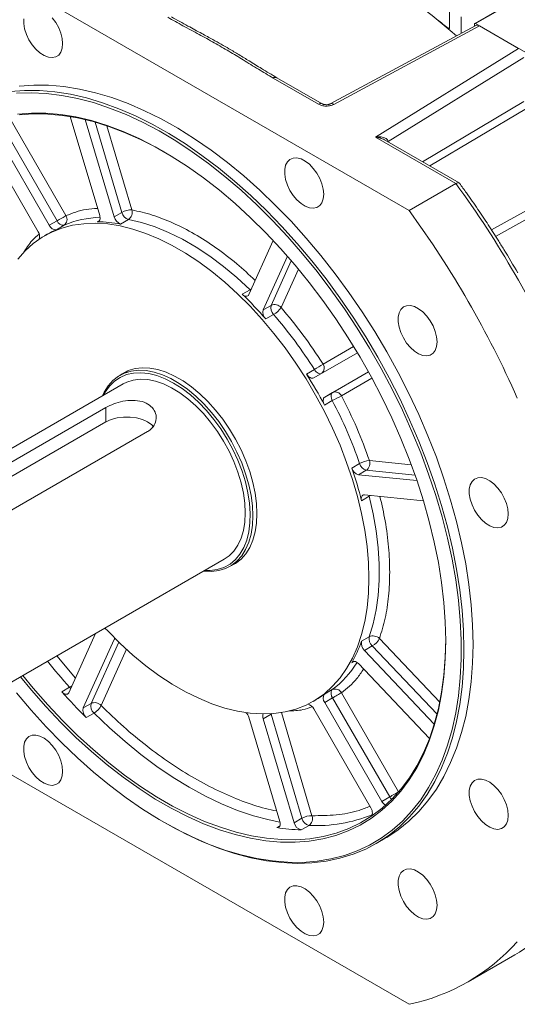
# Model space of a CAD drawing. Header units: inches. Extents: x -2985 to 8431, y -15940 to -4411.
# Tile 10 of 16: x 360 to 455, y -15706 to -15518. Entities that reach past the tile are written whole.
import ezdxf

# ---------------------------------------------------------------- set-up
doc = ezdxf.new("R2010")
doc.units = ezdxf.units.IN
doc.header["$MEASUREMENT"] = 0

msp = doc.modelspace()

# ---------------------------------------------------------------- linework, layer by layer
at = {"color": 7, "linetype": 'Continuous', "lineweight": 15}
for p, q in [((584.0378, -15440.0201), (446.8573, -15519.1932)), ((344.859, -15503.0925), (434.3714, -15554.7542)), ((442.0825, -15520.0124), (442.0825, -15516.6396)), ((447.087, -15519.5632), (419.3962, -15534.4663)), ((420.0597, -15534.5558), (447.7754, -15519.6393)), ((444.3099, -15517.9251), (444.3099, -15521.0578)), ((446.7848, -15519.7259), (446.7848, -15519.3535)), ((447.0323, -15519.2105), (466.9776, -15530.7218)), ((447.7754, -15519.6393), (455.1988, -15523.9237)), ((455.1988, -15523.9237), (427.9705, -15540.7757)), ((430.3774, -15541.614), (456.1893, -15525.6387)), ((408.5262, -15529.5535), (417.1426, -15534.5264)), ((417.8424, -15534.4572), (409.226, -15529.4843)), ((356.5764, -15537.8728), (367.4435, -15556.6952)), ((358.2663, -15536.897), (369.1334, -15555.7194)), ((375.5535, -15555.6856), (369.9632, -15536.8726)), ((372.7967, -15537.4454), (378.2972, -15555.9566)), ((363.8585, -15558.7655), (352.9914, -15539.9431)), ((355.0914, -15538.7298), (365.9585, -15557.5522)), ((427.9705, -15540.7757), (443.281, -15549.6121)), ((443.8907, -15549.4909), (429.6839, -15541.2915)), ((443.281, -15549.6121), (434.3714, -15554.7542)), ((378.2972, -15555.9566), (379.7822, -15555.0996)), ((365.9585, -15557.5522), (367.4435, -15556.6952)), ((381.0138, -15556.456), (379.5288, -15557.313)), ((368.7953, -15557.5274), (367.3103, -15558.3845)), ((365.5569, -15559.2662), (365.062, -15559.5519)), ((403.903, -15570.7349), (408.5479, -15560.465)), ((411.2519, -15563.4489), (406.6468, -15573.631)), ((402.6714, -15570.6696), (404.1564, -15569.8126)), ((406.6468, -15573.631), (408.1318, -15572.774)), ((408.6074, -15574.5108), (407.1225, -15575.3678)), ((416.2417, -15586.5729), (424.5467, -15581.7746)), ((414.89, -15585.8448), (416.3749, -15584.9878)), ((380.8764, -15585.2387), (379.3917, -15586.0955)), ((426.6467, -15585.4119), (418.3417, -15590.2102)), ((379.9928, -15587.7086), (325.793, -15618.9897)), ((418.3417, -15590.2102), (419.8267, -15589.3532)), ((340.1177, -15613.3371), (376.7459, -15592.1973)), ((376.7459, -15594.9473), (376.7459, -15592.1973)), ((419.7816, -15590.8883), (418.2966, -15591.7453)), ((376.7459, -15594.9473), (340.1177, -15616.0871)), ((384.6655, -15596.7681), (348.0373, -15617.9078)), ((423.4867, -15603.7115), (424.9717, -15602.8545)), ((424.7529, -15604.9916), (426.2378, -15604.1345)), ((424.7529, -15604.9916), (435.8697, -15606.0896)), ((426.8153, -15609.0591), (425.3304, -15609.9161)), ((437.1021, -15609.9238), (425.8894, -15608.8163)), ((345.0379, -15652.3346), (399.2377, -15621.0535)), ((400.3337, -15622.3809), (401.8183, -15621.524)), ((369.6722, -15646.4207), (374.7543, -15635.1839)), ((378.2972, -15636.3132), (372.416, -15649.3168)), ((425.3304, -15636.6436), (426.8153, -15635.7866)), ((425.8894, -15638.3886), (427.3743, -15637.5316)), ((425.8894, -15638.3886), (439.1669, -15652.4034)), ((438.2469, -15655.1447), (424.7529, -15640.9015)), ((369.821, -15645.3895), (368.3361, -15646.2465)), ((418.2966, -15646.6953), (419.7816, -15645.8383)), ((421.5166, -15646.4498), (432.3837, -15665.2721)), ((372.416, -15649.3168), (373.9009, -15648.4598)), ((416.1484, -15648.0675), (416.6433, -15647.7818)), ((418.3417, -15648.2825), (419.8267, -15647.4255)), ((418.3417, -15648.2825), (429.2088, -15667.1049)), ((419.8267, -15647.4255), (430.6938, -15666.2479)), ((372.9953, -15651.1644), (374.4803, -15650.3074)), ((406.6468, -15651.3624), (408.1318, -15650.5054)), ((408.1318, -15650.5054), (414.013, -15670.2977)), ((427.1088, -15668.3182), (416.2417, -15649.4958)), ((409.7843, -15670.8837), (403.903, -15651.0914)), ((406.6468, -15651.3624), (412.5281, -15671.1547)), ((434.3714, -15705.6695), (344.859, -15654.0079)), ((429.2088, -15667.1049), (430.6938, -15666.2479)), ((387.6051, -15670.9601), (387.8525, -15671.103)), ((412.5281, -15671.1547), (414.013, -15670.2977)), ((427.075, -15669.9528), (427.2472, -15669.8705)), ((413.8642, -15672.5228), (415.3491, -15671.6658)), ((428.1221, -15675.1021), (429.8545, -15674.1023)), ((445.6003, -15701.3845), (454.5098, -15696.2424))]:
    msp.add_line(p, q, dxfattribs=at)
at = {"color": 8, "linetype": 'Continuous', "lineweight": 15}
for p, q in [((447.0323, -15519.2105), (584.1403, -15440.0793)), ((441.7767, -15520.1136), (442.0825, -15519.9371)), ((436.938, -15545.4781), (456.1893, -15534.0436)), ((456.7131, -15535.354), (438.3145, -15546.2725)), ((374.6821, -15537.936), (379.7822, -15555.0996)), ((376.9368, -15538.6335), (381.6867, -15554.6186)), ((430.3774, -15541.614), (430.3171, -15541.6569)), ((430.3774, -15541.614), (430.3774, -15541.6917)), ((450.0443, -15558.4293), (463.9763, -15550.71)), ((450.8311, -15559.6563), (464.3035, -15552.1455)), ((375.0778, -15556.8734), (375.5259, -15556.6148)), ((411.9731, -15564.2807), (408.1318, -15572.774)), ((413.329, -15565.8877), (410.0363, -15573.168)), ((404.1564, -15569.8126), (404.2731, -15569.9166)), ((418.0166, -15583.9321), (423.8216, -15580.5782)), ((426.6471, -15585.4126), (419.8267, -15589.3532)), ((427.3215, -15586.6405), (421.5166, -15589.9943)), ((426.8489, -15602.2883), (434.797, -15603.0733)), ((426.2378, -15604.1345), (435.5104, -15605.0504)), ((426.7834, -15608.9046), (426.8153, -15609.0591)), ((379.1745, -15636.7997), (373.9009, -15648.4598)), ((378.2972, -15636.3132), (378.5345, -15636.1762)), ((427.3743, -15637.5316), (439.6842, -15650.525)), ((428.7431, -15636.1226), (440.2071, -15648.2231)), ((367.3841, -15639.4376), (370.9222, -15643.6569)), ((380.6381, -15638.1686), (375.8055, -15648.8538)), ((423.9355, -15640.461), (423.4867, -15640.72)), ((408.1082, -15650.4191), (408.1318, -15650.5054)), ((408.1318, -15650.5054), (408.3239, -15650.4045)), ((410.0881, -15650.1986), (415.9175, -15669.8167)), ((427.1407, -15669.9149), (427.075, -15669.9528)), ((409.801, -15671.7187), (409.205, -15672.0626))]:
    msp.add_line(p, q, dxfattribs=at)
at = {"color": 7, "linetype": 'Continuous', "lineweight": 15, "flags": 128}
for points in [[(443.3796, -15521.5585), (442.1683, -15520.4954), (438.7869, -15517.6809), (435.37, -15515.0593), (431.9276, -15512.6384), (428.4698, -15510.4254), (425.0069, -15508.4268), (421.5491, -15506.6485), (418.1066, -15505.0958), (414.6897, -15503.7733), (411.3084, -15502.6848), (407.9727, -15501.8336)], [(361.1108, -15518.2806), (361.1108, -15519.2077), (361.2834, -15520.2127), (361.6205, -15521.2487), (362.1063, -15522.2671), (362.7181, -15523.2204), (363.4273, -15524.064), (364.2008, -15524.7584), (365.0024, -15525.2712), (365.7945, -15525.5785), (366.5403, -15525.6657), (367.2047, -15525.5289), (367.7567, -15525.1744), (368.1706, -15524.6189), (368.4269, -15523.8883), (368.5137, -15523.0167)], [(368.5137, -15523.0167), (368.4269, -15522.045), (368.1706, -15521.0185), (367.7567, -15519.9852), (367.2047, -15518.9936), (366.5403, -15518.0898)], [(442.0825, -15520.0124), (442.0762, -15520.0729), (442.0577, -15520.123), (442.0277, -15520.1602), (441.988, -15520.1826), (441.9405, -15520.189), (441.8876, -15520.1792), (441.8321, -15520.1537), (441.7767, -15520.1136)], [(358.513, -15532.117), (361.2682, -15531.9092), (364.1057, -15531.9284), (367.0167, -15532.1747), (369.9922, -15532.6472), (373.0229, -15533.3446), (376.0996, -15534.2646), (379.2128, -15535.4044), (382.3527, -15536.7605), (385.5097, -15538.3288), (388.674, -15540.1042), (391.8359, -15542.0815), (394.9856, -15544.2544), (398.1134, -15546.6163), (401.2095, -15549.1597), (404.2644, -15551.877), (407.2687, -15554.7596), (410.213, -15557.7987), (413.0884, -15560.9849), (415.8858, -15564.3083), (418.5967, -15567.7587), (421.2126, -15571.3253), (423.7255, -15574.9972), (426.1277, -15578.763), (428.4116, -15582.6111), (430.5702, -15586.5296), (432.5969, -15590.5064), (434.4854, -15594.5291), (436.2299, -15598.5853), (437.8249, -15602.6626), (439.2655, -15606.7483), (440.5473, -15610.8297), (441.6664, -15614.8943), (442.6192, -15618.9295), (443.4028, -15622.9228), (444.0148, -15626.8619), (444.4533, -15630.7346), (444.7169, -15634.529), (444.8049, -15638.2332)], [(359.7541, -15532.4467), (362.5393, -15532.3527), (365.4022, -15532.4849), (368.3337, -15532.8429), (371.325, -15533.4256), (374.3666, -15534.2311), (377.4492, -15535.2569), (380.5634, -15536.4999), (383.6994, -15537.9563), (386.8475, -15539.6215), (389.9981, -15541.4905), (393.1414, -15543.5573), (396.2677, -15545.8157), (399.3672, -15548.2587), (402.4306, -15550.8786), (405.4482, -15553.6675), (408.4107, -15556.6166), (411.309, -15559.7169), (414.1342, -15562.9588), (416.8774, -15566.3323), (419.5303, -15569.8269), (422.0845, -15573.4318), (424.5323, -15577.1359), (426.8661, -15580.9278), (429.0785, -15584.7957), (431.1629, -15588.7276), (433.1128, -15592.7115), (434.922, -15596.735), (436.5851, -15600.7857), (438.097, -15604.851), (439.4528, -15608.9183), (440.6485, -15612.9752), (441.6803, -15617.0091), (442.545, -15621.0074), (443.2401, -15624.9579), (443.7632, -15628.8483), (444.1129, -15632.6666), (444.288, -15636.4011), (444.288, -15640.0401), (444.1129, -15643.5724), (443.7632, -15646.987), (443.2401, -15650.2736), (442.545, -15653.4218), (441.6803, -15656.422), (440.6485, -15659.2648), (439.4528, -15661.9415), (438.097, -15664.4439), (436.5851, -15666.7641), (434.922, -15668.895), (433.1128, -15670.8301), (431.1629, -15672.5633), (429.0785, -15674.0893), (426.8661, -15675.4033), (424.5323, -15676.5014), (422.0845, -15677.38), (419.5303, -15678.0366), (416.8774, -15678.469), (414.1342, -15678.676), (411.309, -15678.6569), (408.4107, -15678.4117), (405.4482, -15677.9412), (402.4306, -15677.2468), (399.3672, -15676.3308), (396.2677, -15675.196), (393.1414, -15673.8457), (389.9981, -15672.2843), (386.8475, -15670.5165), (383.6994, -15668.5479), (380.5634, -15666.3844), (377.4492, -15664.0329), (374.3666, -15661.5004), (371.325, -15658.795), (368.3337, -15655.9249), (365.4022, -15652.899), (362.5393, -15649.7267), (359.7541, -15646.4177)], [(446.5373, -15637.2333), (446.4493, -15633.5291), (446.1857, -15629.7348), (445.7472, -15625.8621), (445.1352, -15621.923), (444.3516, -15617.9297), (443.3988, -15613.8945), (442.2798, -15609.8299), (440.9979, -15605.7484), (439.5573, -15601.6627), (437.9623, -15597.5855), (436.2178, -15593.5292), (434.3293, -15589.5065), (432.3026, -15585.5298), (430.144, -15581.6113), (427.8601, -15577.7632), (425.458, -15573.9974), (422.945, -15570.3255), (420.3291, -15566.7588), (417.6182, -15563.3085), (414.8208, -15559.9851), (411.9454, -15556.7989), (409.0011, -15553.7598), (405.9968, -15550.8771), (402.9419, -15548.1599), (399.8458, -15545.6164), (396.718, -15543.2545), (393.5684, -15541.0816), (390.4065, -15539.1044), (387.2421, -15537.3289), (384.0851, -15535.7607), (380.9452, -15534.4045), (377.8321, -15533.2647), (374.7554, -15532.3447), (371.7246, -15531.6473), (368.7491, -15531.1748), (365.8381, -15530.9285), (363.0007, -15530.9093), (360.2454, -15531.1172)], [(441.3401, -15636.5192), (441.2525, -15632.9277), (440.99, -15629.2469), (440.5535, -15625.4887), (439.9444, -15621.6654), (439.1647, -15617.7895), (438.2168, -15613.8735), (437.104, -15609.9303), (435.8299, -15605.9727), (434.3985, -15602.0137), (432.8146, -15598.0661), (431.0834, -15594.1428), (429.2104, -15590.2567), (427.2018, -15586.4203), (425.0642, -15582.6463), (422.8045, -15578.9469), (420.43, -15575.3341), (417.9486, -15571.8199), (415.3683, -15568.4156), (412.6976, -15565.1323), (409.9451, -15561.9807), (407.1198, -15558.9712), (404.231, -15556.1136), (401.2881, -15553.4171), (398.3006, -15550.8906), (395.2783, -15548.5422), (392.2311, -15546.3797), (389.1689, -15544.4102), (386.1017, -15542.64), (383.0395, -15541.0749), (379.9923, -15539.72), (376.9701, -15538.5798), (373.9826, -15537.6579), (371.0396, -15536.9573), (368.1508, -15536.4805), (365.3256, -15536.2288), (362.5731, -15536.2032), (359.9023, -15536.4036)], [(387.9113, -15543.6592), (386.3563, -15542.7869), (383.3082, -15541.229), (380.275, -15539.8804), (377.2667, -15538.7454), (374.293, -15537.8278), (371.3636, -15537.1305), (368.4881, -15536.6558), (365.6758, -15536.4053), (362.936, -15536.3798), (360.2776, -15536.5793)], [(418.1414, -15551.6591), (418.0546, -15550.6873), (417.7983, -15549.6608), (417.3844, -15548.6276), (416.8324, -15547.6359), (416.1679, -15546.7322), (415.4222, -15545.9586), (414.63, -15545.3515), (413.8285, -15544.939), (413.055, -15544.7406), (412.3458, -15544.7656), (411.7339, -15545.0126), (411.2481, -15545.4703), (410.9111, -15546.1172), (410.7385, -15546.923), (410.7385, -15547.8501), (410.9111, -15548.8551), (411.2481, -15549.8911), (411.7339, -15550.9095), (412.3458, -15551.8628), (413.055, -15552.7064), (413.8285, -15553.4008), (414.63, -15553.9136), (415.4222, -15554.2208), (416.1679, -15554.3081), (416.8324, -15554.1713), (417.3844, -15553.8168), (417.7983, -15553.2613), (418.0546, -15552.5307), (418.1414, -15551.6591)], [(367.4435, -15556.6952), (367.65, -15556.5759), (367.8756, -15556.4457), (368.1114, -15556.3096), (368.3485, -15556.1727), (368.5777, -15556.0404), (368.7902, -15555.9176), (368.9778, -15555.8093), (369.1334, -15555.7194)], [(375.0778, -15556.8734), (375.2359, -15556.8518), (375.373, -15556.786), (375.4842, -15556.6782), (375.5656, -15556.5322), (375.6143, -15556.3532), (375.6287, -15556.1475), (375.6081, -15555.9223), (375.5535, -15555.6856)], [(404.1564, -15569.8126), (401.6485, -15567.5017), (399.0931, -15565.3752), (396.5036, -15563.4443), (393.8935, -15561.7192), (391.2766, -15560.2088), (388.6665, -15558.9212), (386.077, -15557.863), (383.5216, -15557.0398), (381.0138, -15556.456)], [(359.9625, -15564.0107), (361.3728, -15562.4099), (362.9256, -15561.0108), (364.6132, -15559.8202), (366.4274, -15558.8439), (368.3594, -15558.0866), (370.3998, -15557.5522), (372.5386, -15557.2431), (374.7654, -15557.1608), (377.0694, -15557.3059), (379.4394, -15557.6775), (381.8638, -15558.2738), (384.3307, -15559.092), (386.8282, -15560.1281), (389.3441, -15561.3769), (391.8662, -15562.8325), (394.3821, -15564.4877), (396.8796, -15566.3346), (399.3466, -15568.3639), (401.7709, -15570.566), (404.1409, -15572.93), (406.4449, -15575.4445), (408.6718, -15578.0972), (410.8106, -15580.8751), (412.851, -15583.7647), (414.783, -15586.7521), (416.5972, -15589.8225), (418.2848, -15592.9611), (419.8375, -15596.1525), (421.2478, -15599.3812), (422.5089, -15602.6315), (423.6145, -15605.8876), (424.5592, -15609.1335), (425.3386, -15612.3535), (425.9487, -15615.5318), (426.3867, -15618.6531), (426.6503, -15621.702), (426.7383, -15624.6638), (426.7383, -15624.6638)], [(402.6714, -15570.6696), (402.8523, -15570.8233), (403.038, -15570.9399), (403.2219, -15571.0153), (403.3976, -15571.0467), (403.5589, -15571.0331), (403.7, -15570.975), (403.8161, -15570.8744), (403.903, -15570.7349)], [(439.7025, -15579.7299), (439.6157, -15578.7582), (439.3594, -15577.7317), (438.9456, -15576.6985), (438.3935, -15575.7068), (437.7291, -15574.803), (436.9834, -15574.0295), (436.1912, -15573.4223), (435.3896, -15573.0099), (434.6162, -15572.8115), (433.9069, -15572.8364), (433.2951, -15573.0835), (432.8093, -15573.5412), (432.4722, -15574.188), (432.2997, -15574.9939), (432.2997, -15575.921), (432.4722, -15576.926), (432.8093, -15577.9619), (433.2951, -15578.9803), (433.9069, -15579.9336), (434.6162, -15580.7772), (435.3896, -15581.4717), (436.1912, -15581.9845), (436.9834, -15582.2917), (437.7291, -15582.3789), (438.3935, -15582.2421), (438.9456, -15581.8877), (439.3594, -15581.3321), (439.6157, -15580.6015), (439.7025, -15579.7299)], [(376.1089, -15589.9501), (376.4196, -15589.2967), (377.1708, -15588.0938), (378.0709, -15587.0801), (379.1092, -15586.2676), (380.2735, -15585.6659), (381.5503, -15585.2818), (382.9246, -15585.12), (384.3802, -15585.1823), (385.9, -15585.4681), (387.4664, -15585.9739), (389.0608, -15586.6939), (390.6646, -15587.6195), (392.259, -15588.74), (393.8254, -15590.0422), (395.3452, -15591.5108), (396.8008, -15593.1286), (398.1751, -15594.8767), (399.4519, -15596.7345), (400.6162, -15598.6803), (401.6545, -15600.6913), (402.5546, -15602.7439), (403.3058, -15604.8139), (403.8995, -15606.8773), (404.3285, -15608.9097), (404.588, -15610.8873), (404.6748, -15612.7869)], [(379.392, -15586.0954), (379.8247, -15585.7941), (380.992, -15585.1908), (382.272, -15584.8058), (383.6497, -15584.6436), (385.1089, -15584.7061), (386.6326, -15584.9925), (388.2028, -15585.4996), (389.8012, -15586.2214), (391.4091, -15587.1493), (393.0075, -15588.2726), (394.5778, -15589.5781), (396.1014, -15591.0504), (397.5607, -15592.6723), (398.9384, -15594.4247), (400.2184, -15596.2872), (401.3857, -15598.2379), (402.4266, -15600.2539), (403.3289, -15602.3116), (404.082, -15604.3869), (404.6771, -15606.4554), (405.1073, -15608.4929), (405.3674, -15610.4754), (405.4544, -15612.3799)], [(376.328, -15589.8237), (376.6199, -15589.2857), (377.4222, -15588.1438), (378.3725, -15587.199), (379.4594, -15586.4628), (380.6694, -15585.9441), (381.9881, -15585.6491), (383.3994, -15585.5816), (384.8861, -15585.7423), (386.4302, -15586.1292), (388.013, -15586.7376), (389.6152, -15587.5603)], [(403.227, -15612.237), (403.1383, -15610.3938), (402.8733, -15608.4723), (402.4354, -15606.4973), (401.8304, -15604.4948), (401.0662, -15602.4908), (400.1527, -15600.5115), (399.1018, -15598.5826), (397.9272, -15596.7293), (396.6443, -15594.9757), (395.2698, -15593.3448), (393.8215, -15591.8577), (392.3184, -15590.5339), (390.78, -15589.3906), (389.2265, -15588.4428), (387.6781, -15587.7027), (386.1548, -15587.18), (384.6767, -15586.8816), (383.263, -15586.8113), (381.9321, -15586.9701), (380.7014, -15587.3558), (379.9928, -15587.7086)], [(414.89, -15585.8448), (415.0407, -15586.0573), (415.2091, -15586.2453), (415.3893, -15586.4021), (415.5748, -15586.5222), (415.7591, -15586.6013), (415.9358, -15586.6367), (416.0986, -15586.6271), (416.2417, -15586.5729)], [(389.6152, -15587.5603), (391.2175, -15588.5871), (392.8002, -15589.8056), (394.3444, -15591.201), (395.8311, -15592.7565), (397.2423, -15594.453), (398.561, -15596.2701), (399.7711, -15598.1856), (400.8579, -15600.1763), (401.8082, -15602.2181), (402.6106, -15604.2861), (403.2552, -15606.3553), (403.7342, -15608.4005), (404.0418, -15610.3969), (404.1743, -15612.3203), (404.1301, -15614.1473), (403.9097, -15615.8557), (403.5158, -15617.4249), (402.9531, -15618.8358), (402.2286, -15620.0711), (401.3509, -15621.1161), (400.3308, -15621.9579), (399.1806, -15622.5863), (397.9143, -15622.9937), (396.5472, -15623.1752), (395.5728, -15623.1686)], [(418.3417, -15590.2102), (418.2232, -15590.3072), (418.1336, -15590.4434), (418.0759, -15590.6142), (418.0523, -15590.8135), (418.0636, -15591.0342), (418.1093, -15591.2686), (418.1879, -15591.5085), (418.2966, -15591.7453)], [(419.7816, -15590.8883), (419.6729, -15590.6515), (419.5943, -15590.4116), (419.5485, -15590.1772), (419.5373, -15589.9565), (419.5609, -15589.7572), (419.6185, -15589.5864), (419.7082, -15589.4501), (419.8267, -15589.3532)], [(385.7056, -15595.7771), (385.4473, -15595.5131), (384.6655, -15594.9473), (383.6851, -15594.4961), (382.5552, -15594.182), (381.3327, -15594.021), (380.0787, -15594.021), (378.8561, -15594.182), (377.7263, -15594.496), (376.7459, -15594.9473)], [(453.2334, -15612.4403), (453.1467, -15611.4686), (452.8903, -15610.4421), (452.4765, -15609.4089), (451.9244, -15608.4172), (451.26, -15607.5134), (450.5143, -15606.7399), (449.7221, -15606.1327), (448.9205, -15605.7203), (448.1471, -15605.5219), (447.4378, -15605.5468), (446.826, -15605.7939), (446.3402, -15606.2516), (446.0032, -15606.8984), (445.8306, -15607.7043), (445.8306, -15608.6314), (446.0032, -15609.6364), (446.3402, -15610.6723), (446.826, -15611.6907), (447.4378, -15612.644), (448.1471, -15613.4876), (448.9205, -15614.1821), (449.7221, -15614.6949), (450.5143, -15615.0021), (451.26, -15615.0893), (451.9244, -15614.9525), (452.4765, -15614.5981), (452.8903, -15614.0425), (453.1467, -15613.3119), (453.2334, -15612.4403)], [(425.8894, -15608.8163), (425.7251, -15608.8219), (425.58, -15608.8722), (425.4591, -15608.9655), (425.3668, -15609.0985), (425.3062, -15609.2664), (425.2795, -15609.4634), (425.2877, -15609.6826), (425.3304, -15609.9161)], [(426.8153, -15635.7866), (427.5631, -15633.3218), (428.1273, -15630.6962), (428.5051, -15627.9236), (428.6945, -15625.0185), (428.6945, -15621.9962), (428.5051, -15618.8725), (428.1273, -15615.6638), (427.5631, -15612.3869), (426.8153, -15609.0591)], [(404.6748, -15612.7869), (404.588, -15614.5864), (404.3285, -15616.2645), (403.8995, -15617.8016), (403.3058, -15619.1797), (402.5546, -15620.3826), (401.6545, -15621.3963), (400.6162, -15622.2087), (399.4519, -15622.8105), (398.1751, -15623.1946), (396.8008, -15623.3564), (395.3538, -15623.295)], [(399.2377, -15621.0535), (400.1527, -15620.4139), (401.0662, -15619.489), (401.8304, -15618.3671), (402.4354, -15617.063), (402.8733, -15615.5935), (403.1383, -15613.9778), (403.227, -15612.237)], [(405.4544, -15612.3799), (405.3674, -15614.1838), (405.1073, -15615.8661), (404.6771, -15617.4071), (404.082, -15618.7886), (403.3289, -15619.9946), (402.4266, -15621.0108), (401.3857, -15621.8253), (400.3339, -15622.3807)], [(426.7383, -15624.6638), (426.6503, -15627.5239), (426.3867, -15630.2686), (425.9487, -15632.8843), (425.3386, -15635.3584), (424.5592, -15637.6787), (423.6145, -15639.8341), (422.5089, -15641.814), (421.2478, -15643.6087), (419.8375, -15645.2095), (418.2848, -15646.6086), (416.5972, -15647.7992), (414.783, -15648.7755), (412.851, -15649.5327), (410.8106, -15650.0672), (408.6718, -15650.3763), (406.4449, -15650.4585), (404.1409, -15650.3135), (401.7709, -15649.9419), (399.3466, -15649.3456), (396.8796, -15648.5274), (394.3821, -15647.4913), (391.8662, -15646.2424), (389.3441, -15644.7869), (386.8282, -15643.1316), (384.3307, -15641.2848), (381.8638, -15639.2554), (379.4394, -15637.0534), (377.0694, -15634.6893), (376.5536, -15634.1455)], [(360.513, -15643.4033), (362.5731, -15645.9152), (365.3256, -15649.0667), (368.1508, -15652.0762), (371.0396, -15654.9339), (373.9826, -15657.6304), (376.9701, -15660.1569), (379.9923, -15662.5052), (383.0395, -15664.6677), (386.1017, -15666.6372), (389.1689, -15668.4075), (392.2311, -15669.9726), (395.2783, -15671.3274), (398.3006, -15672.4677), (401.2881, -15673.3896), (404.231, -15674.0901), (407.1198, -15674.567), (409.9451, -15674.8186), (412.6976, -15674.8443), (415.3683, -15674.6438), (417.9486, -15674.2179), (420.43, -15673.5679), (422.8045, -15672.696), (425.0642, -15671.6049), (427.2018, -15670.2984), (429.2104, -15668.7805), (431.0834, -15667.0563), (432.8146, -15665.1314), (434.3985, -15663.0121), (435.8299, -15660.7052), (437.104, -15658.2184), (438.2168, -15655.5597), (439.1647, -15652.7378), (439.9444, -15649.7619), (440.5535, -15646.6417), (440.99, -15643.3873), (441.2525, -15640.0095), (441.3401, -15636.5192)], [(360.9414, -15643.156), (362.936, -15645.5862), (365.6758, -15648.7232), (368.4881, -15651.7188), (371.3636, -15654.5633), (374.293, -15657.2474), (377.2667, -15659.7623), (380.275, -15662.0998), (383.3082, -15664.2523), (386.3563, -15666.2128), (389.4093, -15667.9748), (392.4574, -15669.5327), (395.4906, -15670.8814), (398.4989, -15672.0164), (401.4726, -15672.934), (404.402, -15673.6313), (407.2775, -15674.106), (410.0898, -15674.3565), (412.8296, -15674.382), (415.488, -15674.1825), (418.0564, -15673.7585), (420.5264, -15673.1115), (422.8899, -15672.2436), (425.1392, -15671.1576), (427.267, -15669.857), (429.2663, -15668.3462), (431.1306, -15666.6299), (432.8539, -15664.7139), (434.4305, -15662.6043), (435.8553, -15660.3081), (437.1236, -15657.8327), (438.2312, -15655.1863), (439.1747, -15652.3774), (439.9508, -15649.4152), (440.5571, -15646.3093), (440.9916, -15643.07), (441.2529, -15639.7077), (441.3401, -15636.2335)], [(378.459, -15636.1016), (378.3842, -15636.1736), (378.2972, -15636.3132)], [(429.8545, -15674.1023), (430.144, -15673.9328), (432.3026, -15672.506), (434.3293, -15670.8686), (436.2178, -15669.0258), (437.9623, -15666.9831), (439.5573, -15664.747), (440.9979, -15662.3242), (442.2798, -15659.7224), (443.3988, -15656.9495), (444.3516, -15654.0141), (445.1352, -15650.9253), (445.7472, -15647.6926), (446.1857, -15644.326), (446.4493, -15640.836), (446.5373, -15637.2333)], [(444.8049, -15638.2332), (444.7169, -15641.8359), (444.4533, -15645.3259), (444.0148, -15648.6925), (443.4028, -15651.9251), (442.6192, -15655.0139), (441.6664, -15657.9493), (440.5473, -15660.7222), (439.2655, -15663.3241), (437.8249, -15665.7468), (436.2299, -15667.983), (434.4854, -15670.0257), (432.5969, -15671.8685), (430.5702, -15673.5058), (428.4116, -15674.9326), (426.1277, -15676.1444), (423.7255, -15677.1375), (421.2126, -15677.9087), (418.5967, -15678.4558), (415.8858, -15678.777), (413.0884, -15678.8714), (410.213, -15678.7386), (407.2687, -15678.3791), (404.2644, -15677.7939), (401.2095, -15676.9849), (398.1134, -15675.9546), (394.9856, -15674.7061), (391.8359, -15673.2433), (388.674, -15671.5708), (387.8525, -15671.103)], [(424.7529, -15640.9015), (424.5752, -15640.7358), (424.3905, -15640.6055), (424.2052, -15640.5151), (424.0259, -15640.4679), (423.8588, -15640.4655), (423.7099, -15640.508), (423.5844, -15640.5938), (423.4867, -15640.72)], [(368.3361, -15646.2465), (368.5246, -15646.432), (368.7226, -15646.5777), (368.922, -15646.6776), (369.1148, -15646.7277), (369.293, -15646.726), (369.4493, -15646.6724), (369.5775, -15646.5693), (369.6722, -15646.4207)], [(419.8267, -15647.4255), (420.0332, -15647.3063), (420.2588, -15647.1761), (420.4946, -15647.04), (420.7317, -15646.9031), (420.9609, -15646.7707), (421.1734, -15646.648), (421.361, -15646.5396), (421.5166, -15646.4498)], [(368.5137, -15661.3881), (368.4269, -15660.4163), (368.1706, -15659.3898), (367.7567, -15658.3566), (367.2047, -15657.3649), (366.5403, -15656.4612), (365.7945, -15655.6876), (365.0024, -15655.0804), (364.2008, -15654.668), (363.4273, -15654.4696), (362.7181, -15654.4945), (362.1063, -15654.7416), (361.6205, -15655.1993), (361.2834, -15655.8462), (361.1108, -15656.652), (361.1108, -15657.5791), (361.2834, -15658.5841), (361.6205, -15659.62), (362.1063, -15660.6385), (362.7181, -15661.5917), (363.4273, -15662.4353), (364.2008, -15663.1298), (365.0024, -15663.6426), (365.7945, -15663.9498), (366.5403, -15664.037), (367.2047, -15663.9002), (367.7567, -15663.5458), (368.1706, -15662.9903), (368.4269, -15662.2596), (368.5137, -15661.3881)], [(453.2334, -15669.7556), (453.1467, -15668.7839), (452.8903, -15667.7574), (452.4765, -15666.7241), (451.9244, -15665.7325), (451.26, -15664.8287), (450.5143, -15664.0552), (449.7221, -15663.448), (448.9205, -15663.0356), (448.1471, -15662.8372), (447.4378, -15662.8621), (446.826, -15663.1092), (446.3402, -15663.5669), (446.0032, -15664.2137), (445.8306, -15665.0195), (445.8306, -15665.9466), (446.0032, -15666.9517), (446.3402, -15667.9876), (446.826, -15669.006), (447.4378, -15669.9593), (448.1471, -15670.8029), (448.9205, -15671.4973), (449.7221, -15672.0102), (450.5143, -15672.3174), (451.26, -15672.4046), (451.9244, -15672.2678), (452.4765, -15671.9133), (452.8903, -15671.3578), (453.1467, -15670.6272), (453.2334, -15669.7556)], [(430.6938, -15666.2479), (430.9004, -15666.1287), (431.1259, -15665.9985), (431.3617, -15665.8623), (431.5988, -15665.7254), (431.828, -15665.5931), (432.0405, -15665.4704), (432.2281, -15665.362), (432.3837, -15665.2721)], [(427.075, -15669.9528), (427.2085, -15669.8581), (427.3095, -15669.7171), (427.3737, -15669.5355), (427.3985, -15669.3208), (427.383, -15669.0817), (427.3278, -15668.828), (427.2352, -15668.57), (427.1088, -15668.3182)], [(409.205, -15672.0626), (409.3852, -15672.067), (409.5445, -15672.0194), (409.6762, -15671.9218), (409.7751, -15671.7783), (409.837, -15671.5946), (409.8596, -15671.3782), (409.8417, -15671.138), (409.7843, -15670.8837)], [(439.7025, -15686.8474), (439.6157, -15685.8757), (439.3594, -15684.8492), (438.9456, -15683.8159), (438.3935, -15682.8243), (437.7291, -15681.9205), (436.9834, -15681.147), (436.1912, -15680.5398), (435.3896, -15680.1274), (434.6162, -15679.929), (433.9069, -15679.9539), (433.2951, -15680.201), (432.8093, -15680.6587), (432.4722, -15681.3055), (432.2997, -15682.1114), (432.2997, -15683.0384), (432.4722, -15684.0435), (432.8093, -15685.0794), (433.2951, -15686.0978), (433.9069, -15687.0511), (434.6162, -15687.8947), (435.3896, -15688.5891), (436.1912, -15689.102), (436.9834, -15689.4092), (437.7291, -15689.4964), (438.3935, -15689.3596), (438.9456, -15689.0052), (439.3594, -15688.4496), (439.6157, -15687.719), (439.7025, -15686.8474)], [(418.1414, -15690.0304), (418.0546, -15689.0587), (417.7983, -15688.0322), (417.3844, -15686.9989), (416.8324, -15686.0073), (416.1679, -15685.1035), (415.4222, -15684.33), (414.63, -15683.7228), (413.8285, -15683.3104), (413.055, -15683.112), (412.3458, -15683.1369), (411.7339, -15683.384), (411.2481, -15683.8417), (410.9111, -15684.4885), (410.7385, -15685.2944), (410.7385, -15686.2215), (410.9111, -15687.2265), (411.2481, -15688.2624), (411.7339, -15689.2808), (412.3458, -15690.2341), (413.055, -15691.0777), (413.8285, -15691.7721), (414.63, -15692.285), (415.4222, -15692.5922), (416.1679, -15692.6794), (416.8324, -15692.5426), (417.3844, -15692.1882), (417.7983, -15691.6326), (418.0546, -15690.902), (418.1414, -15690.0304)]]:
    msp.add_lwpolyline(points, dxfattribs=at)
at = {"color": 8, "linetype": 'Continuous', "lineweight": 15, "flags": 128}
for points in [[(404.3895, -15569.6593), (404.3556, -15569.6838), (404.1564, -15569.8126)], [(416.3749, -15584.9878), (416.5256, -15585.2003), (416.6941, -15585.3883), (416.8742, -15585.5451), (417.0597, -15585.6651), (417.244, -15585.7443), (417.4207, -15585.7797), (417.5835, -15585.7701), (417.7027, -15585.7288)], [(426.8153, -15609.0591), (427.0265, -15608.951), (427.0675, -15608.9327)], [(369.821, -15645.3895), (370.0095, -15645.575), (370.0423, -15645.6024)], [(374.4803, -15650.3074), (377.4051, -15653.1026), (380.3803, -15655.7305), (383.3959, -15658.1826), (386.442, -15660.4506), (389.5084, -15662.5271), (392.5851, -15664.4051), (395.6617, -15666.0784), (398.7282, -15667.5415), (401.7743, -15668.7896), (404.7899, -15669.8185), (407.7651, -15670.6247), (409.8274, -15671.0568)]]:
    msp.add_lwpolyline(points, dxfattribs=at)
at = {"color": 7, "linetype": 'Continuous', "lineweight": 15}
for centre, radius, start, end in [((367.7021, -15606.4769), 113.779, 49.380012, 50.675985), ((446.9357, -15519.329), 0.1529, 50.814582, 189.222136), ((287.6677, -15663.2197), 192.6712, 23.868176, 36.13183), ((381.6075, -15558.3161), 3.6983, 88.773557, 119.575024), ((381.6461, -15554.6445), 1.9187, 193.720871, 250.758598), ((380.0344, -15555.0554), 1.709, 304.963001, 14.808177), ((278.7582, -15668.3618), 192.6712, 23.868176, 36.13183), ((368.6552, -15556.241), 1.294, 200.545801, 276.214288), ((367.9946, -15556.442), 1.3487, 306.414547, 32.397948), ((374.8507, -15581.9258), 25.0535, 79.238165, 89.480533), ((380.1611, -15555.5015), 1.9187, 193.720871, 250.758598), ((362.6724, -15559.6462), 1.4773, 338.581606, 36.594232), ((374.106, -15574.0823), 17.1056, 113.408129, 119.985498), ((367.1702, -15557.098), 1.294, 200.545801, 276.214288), ((349.9348, -15625.0898), 75.7807, 41.005414, 45.90007), ((408.4173, -15574.0797), 1.8264, 165.780086, 224.850605), ((409.9022, -15573.2226), 1.8264, 165.780086, 224.850605), ((408.8158, -15574.2674), 1.6426, 42.011328, 114.610278), ((406.4127, -15570.7436), 4.3598, 300.224276, 326.215172), ((344.5219, -15630.1406), 84.8624, 32.145457, 40.959826), ((406.249, -15567.4367), 20.2627, 299.9823, 305.503595), ((340.0822, -15632.9687), 88.413, 27.791736, 32.208184), ((429.9911, -15608.5715), 20.4189, 114.521415, 120.000427), ((420.3444, -15590.5363), 1.2915, 24.816346, 113.633798), ((344.7371, -15630.546), 84.8788, 19.041204, 27.854498), ((351.7999, -15628.3893), 75.8155, 14.10263, 18.995715), ((425.249, -15603.2346), 1.8256, 195.14262, 254.231149), ((427.1388, -15606.6444), 4.3657, 93.807026, 119.761375), ((426.7339, -15602.3776), 1.8256, 195.14262, 254.231149), ((425.2872, -15602.7956), 1.6421, 305.374156, 17.996852), ((427.5384, -15637.3357), 1.7096, 45.201537, 115.021623), ((401.6511, -15628.3892), 25.0768, 330.54604, 340.781863), ((427.216, -15637.0016), 1.9193, 169.249218, 226.274164), ((428.7009, -15636.1446), 1.9193, 169.249218, 226.274164), ((425.5045, -15634.3458), 3.694, 300.40948, 331.248769), ((452.0448, -15571.607), 112.1526, 221.722011, 225.183489), ((408.0301, -15632.8744), 17.2168, 300.018434, 306.605824), ((419.3417, -15647.4599), 1.2949, 143.812826, 219.44308), ((420.8267, -15646.6029), 1.2949, 143.812826, 219.44308), ((420.321, -15647.075), 1.3492, 27.606718, 113.56746), ((375.724, -15648.9028), 1.8761, 166.341658, 228.476468), ((374.585, -15649.9532), 1.6426, 42.011232, 114.610171), ((414.8875, -15650.0815), 1.4754, 23.384872, 81.505913), ((374.239, -15649.7598), 1.8761, 166.341658, 228.476468), ((372.7755, -15647.4223), 3.3511, 300.577897, 334.711549), ((401.6436, -15651.7764), 2.3609, 16.865125, 41.117918), ((407.8157, -15650.9281), 1.2469, 157.977406, 200.386558), ((430.9911, -15666.1211), 2.0358, 208.899647, 236.709155), ((414.2967, -15670.7639), 1.8113, 192.461271, 256.185592), ((415.8384, -15673.5142), 3.6983, 88.773557, 119.575069), ((415.7817, -15669.9069), 1.8113, 192.461271, 256.185592), ((414.4187, -15670.3679), 1.597, 305.636828, 20.190628), ((415.169, -15635.495), 37.0508, 260.736783, 267.981791), ((435.6102, -15663.5279), 37.7814, 300.015596, 312.184167), ((426.5615, -15668.396), 38.0829, 281.834066, 318.201138)]:
    msp.add_arc(centre, radius, start, end, dxfattribs=at)
at = {"color": 8, "linetype": 'Continuous', "lineweight": 15}
for centre, radius, start, end in [((408.9362, -15530.126), 0.7041, 65.692024, 125.609696), ((417.5504, -15535.0809), 0.6883, 64.586929, 126.336944), ((419.6511, -15535.083), 0.667, 52.220658, 112.667258), ((376.1945, -15574.961), 18.9388, 91.731747, 112.997723), ((416.9531, -15584.6778), 1.2989, 308.39986, 35.037483), ((459.2088, -15565.678), 119.7668, 218.626941, 221.724945), ((408.3682, -15630.713), 18.9484, 307.037716, 328.298615), ((367.7986, -15641.9651), 3.9769, 300.565368, 308.654973), ((432.6584, -15665.1265), 2.2622, 209.716554, 224.575038), ((416.6658, -15643.0267), 28.6693, 267.367638, 291.871207)]:
    msp.add_arc(centre, radius, start, end, dxfattribs=at)
at = {"color": 7, "linetype": 'Continuous', "lineweight": 15}
msp.add_ellipse((447.7754, -15520.7826), major_axis=(-0.7007, 1.2125), ratio=0.57745275, start_param=5.49744403, end_param=6.26572138, dxfattribs=at)
for points, knots in [([(388.5233, -15518.009), (389.475, -15518.5445), (391.4281, -15519.6437), (394.4048, -15521.2329), (397.3367, -15522.8426), (400.1344, -15524.457), (402.9115, -15526.1421), (405.6668, -15527.8604), (407.5853, -15528.9964), (408.5262, -15529.5535)], [0, 0, 0, 0, 0.14092158, 0.28920396, 0.4298966, 0.5699281, 0.70860231, 0.8570879, 1, 1, 1, 1]), ([(409.226, -15529.4843), (408.2625, -15528.9135), (406.5012, -15527.87), (404.1203, -15526.3894), (402.0537, -15525.1261), (400.2797, -15524.0701), (398.6327, -15523.1201), (396.9115, -15522.155), (394.7965, -15520.9995), (392.154, -15519.5859), (390.2557, -15518.5197), (389.2232, -15517.9397)], [0, 0, 0, 0, 0.14689943, 0.26853248, 0.36926221, 0.46457811, 0.53768378, 0.61589271, 0.71883227, 0.84707375, 1, 1, 1, 1]), ([(417.1426, -15534.5264), (417.3453, -15534.6206), (417.7666, -15534.8163), (418.59, -15534.9106), (419.4185, -15534.833), (419.8514, -15534.6458), (420.0597, -15534.5558)], [0, 0, 0, 0, 0.24055928, 0.50000215, 0.75944464, 1, 1, 1, 1]), ([(418.6275, -15534.6247), (418.5149, -15534.62), (418.3574, -15534.6133), (418.1544, -15534.574), (418.0115, -15534.5344), (417.8969, -15534.4877), (417.8612, -15534.4667), (417.8473, -15534.4585)], [0, 0, 0, 0, 0.331908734, 0.464537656, 0.670145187, 0.871254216, 1, 1, 1, 1]), ([(419.3935, -15534.4671), (419.3911, -15534.4687), (419.3679, -15534.483), (419.2669, -15534.5266), (419.1092, -15534.5725), (418.8983, -15534.6142), (418.73, -15534.6207), (418.6275, -15534.6247)], [0, 0, 0, 0, 0.02936062, 0.27680064, 0.47848849, 0.68227121, 1, 1, 1, 1]), ([(427.9705, -15540.7757), (428.2679, -15540.7528), (428.856, -15540.7075), (429.5428, -15540.8275), (429.9822, -15541.0218), (430.2087, -15541.1967), (430.3507, -15541.395), (430.3687, -15541.543), (430.3774, -15541.614)], [0, 0, 0, 0, 0.2958387, 0.58496444, 0.71295704, 0.82164157, 0.9142974, 1, 1, 1, 1]), ([(443.942, -15549.5733), (443.93, -15549.5436), (443.9026, -15549.476), (443.7844, -15549.4519), (443.6385, -15549.4597), (443.4685, -15549.5122), (443.3428, -15549.5791), (443.281, -15549.6121)], [0, 0, 0, 0, 0.17056463, 0.38875679, 0.59932712, 0.80285639, 1, 1, 1, 1]), ([(455.052, -15566.6145), (454.172, -15565.1152), (452.9421, -15563.0198), (451.0535, -15559.9852), (449.4224, -15557.439), (447.4223, -15554.4475), (445.5951, -15551.8055), (444.4026, -15550.1763), (443.9546, -15549.5643)], [0, 0, 0, 0, 0.255252, 0.35672781, 0.52538471, 0.70014783, 0.88735752, 1, 1, 1, 1]), ([(410.0363, -15573.168), (411.4529, -15574.8624), (414.286, -15578.2512), (416.7731, -15582.0385), (418.0166, -15583.9321)], [0, 0, 0, 0, 0.49999966, 1, 1, 1, 1]), ([(421.5166, -15589.9943), (422.5348, -15592.0181), (424.5712, -15596.0657), (426.0897, -15600.2141), (426.8489, -15602.2883)], [0, 0, 0, 0, 0.49999986, 1, 1, 1, 1]), ([(376.7459, -15592.1973), (377.2224, -15591.9555), (378.1749, -15591.4721), (379.9886, -15590.9673), (381.8707, -15590.7677), (383.6563, -15590.997), (385.0949, -15591.6827), (386.032, -15592.7277), (386.4055, -15593.9952), (386.1599, -15595.3094), (385.4644, -15596.2511), (384.8493, -15596.6491), (384.6655, -15596.7681)], [0, 0, 0, 0, 0.10423949, 0.20836817, 0.31530992, 0.42427789, 0.53027983, 0.63313059, 0.73716624, 0.84497705, 0.95366007, 1, 1, 1, 1]), ([(430.6981, -15623.5211), (430.6544, -15625.0477), (430.5669, -15628.1022), (429.9102, -15632.336), (429.132, -15634.8607), (428.7431, -15636.1226)], [0, 0, 0, 0, 0.333245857, 0.666743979, 1, 1, 1, 1])]:
    msp.add_open_spline(points, degree=3, knots=knots, dxfattribs=at)
at = {"color": 8, "linetype": 'Continuous', "lineweight": 15}
for points, knots in [([(429.6839, -15541.2915), (429.4143, -15541.1637), (428.8687, -15540.9051), (428.2722, -15540.8191), (427.9705, -15540.7757)], [0, 0, 0, 0, 0.49410193, 1, 1, 1, 1]), ([(369.1334, -15555.7194), (370.3681, -15555.2407), (372.2565, -15554.5085), (374.4095, -15554.3866), (375.1549, -15554.3444)], [0, 0, 0, 0, 0.653810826, 1, 1, 1, 1]), ([(381.6867, -15554.6186), (382.965, -15554.908), (385.5311, -15555.4889), (389.5247, -15557.0609), (393.575, -15559.1331), (397.6249, -15561.7372), (401.5035, -15564.6809), (403.9577, -15566.9552), (405.1238, -15568.0358)], [0, 0, 0, 0, 0.167958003, 0.337171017, 0.507393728, 0.677607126, 0.846824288, 1, 1, 1, 1]), ([(361.0698, -15562.7889), (361.5808, -15561.9658), (362.4367, -15560.5876), (363.5877, -15559.6076), (364.0513, -15559.2128)], [0, 0, 0, 0, 0.59718794, 1, 1, 1, 1]), ([(428.8372, -15609.1075), (429.1912, -15610.6691), (429.9332, -15613.9424), (430.5659, -15618.7881), (430.6541, -15621.9438), (430.6981, -15623.5211)], [0, 0, 0, 0, 0.31333142, 0.656790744, 1, 1, 1, 1]), ([(425.7167, -15641.9188), (425.3075, -15642.5438), (424.1259, -15644.3486), (422.5481, -15645.6192), (421.5166, -15646.4498)], [0, 0, 0, 0, 0.34625339, 1, 1, 1, 1]), ([(375.8055, -15648.8538), (377.2287, -15650.2216), (380.0752, -15652.957), (384.5015, -15656.6114), (389.0085, -15659.9043), (393.5748, -15662.765), (398.1421, -15665.178), (402.6462, -15667.0745), (406.346, -15668.3281), (408.4832, -15668.757), (409.1947, -15668.8997)], [0, 0, 0, 0, 0.13227886, 0.2645613, 0.39884106, 0.53312806, 0.66740766, 0.80169481, 0.93397354, 1, 1, 1, 1]), ([(415.9524, -15649.1075), (415.3788, -15649.3121), (413.9618, -15649.8176), (412.3485, -15649.8704), (411.3882, -15649.9019)], [0, 0, 0, 0, 0.40477992, 1, 1, 1, 1]), ([(415.9175, -15669.8167), (417.4663, -15669.7989), (420.5649, -15669.7634), (424.2382, -15669.1013), (426.2516, -15668.2952), (426.9371, -15668.0207)], [0, 0, 0, 0, 0.39727086, 0.794793, 1, 1, 1, 1])]:
    msp.add_open_spline(points, degree=3, knots=knots, dxfattribs=at)

doc.saveas('drawing.dxf')
